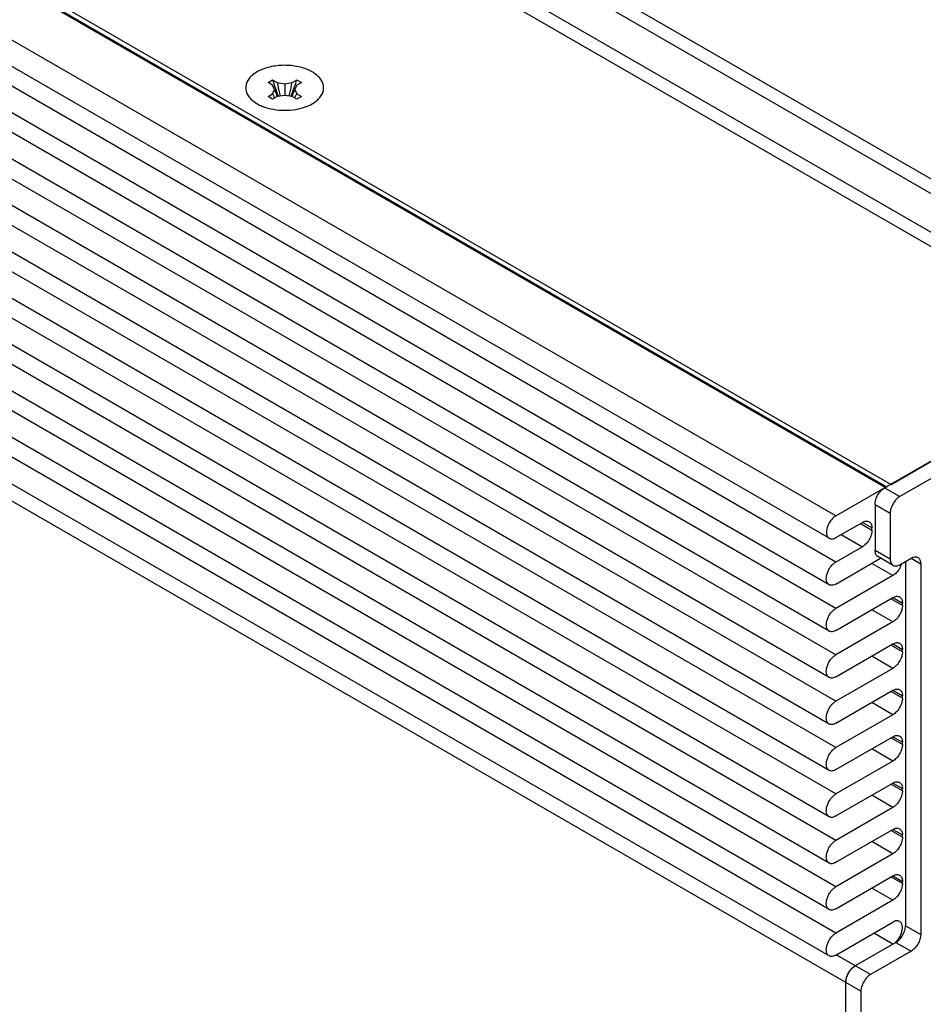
# Model space of a CAD drawing. Header units: inches. Extents: x 0 to 34, y 0 to 22.
# Tile 50 of 124: x 5.3 to 7.4, y 15.1 to 17.4. Entities that reach past the tile are written whole.
import ezdxf

# ---------------------------------------------------------------- set-up
doc = ezdxf.new("R2010")
doc.units = ezdxf.units.IN
doc.header["$LTSCALE"] = 1.87
doc.header["$MEASUREMENT"] = 0
doc.layers.get('0').update_dxf_attribs({"linetype": 'CONTINUOUS'})
doc.layers.add('02___PRT_ALL_AXES', color=7, linetype='CONTINUOUS')

msp = doc.modelspace()

# ---------------------------------------------------------------- linework, layer by layer
at = {"color": 3, "linetype": 'CONTINUOUS'}
for p, q in [((7.863, 16.61263), (1.85259, 20.08296)), ((7.90629, 16.62146), (1.90259, 20.08792)), ((8.19887, 16.54223), (2.18847, 20.01256)), ((8.22728, 16.55965), (2.23847, 20.01752)), ((1.32827, 19.78023), (7.33868, 16.30989)), ((7.33868, 16.30989), (7.863, 16.61263))]:
    msp.add_line(p, q, dxfattribs=at)
at = {"color": 7, "linetype": 'CONTINUOUS'}
for p, q in [((7.32454, 16.30275), (1.31413, 19.77308)), ((7.326, 16.30529), (1.31913, 19.77358)), ((7.21034, 16.23681), (1.19993, 19.70715)), ((7.19459, 16.18463), (1.18418, 19.65497)), ((7.21034, 16.12945), (1.19993, 19.59978)), ((7.19459, 16.07686), (1.18418, 19.54719)), ((7.21034, 16.02167), (1.19993, 19.49201)), ((7.19459, 15.96908), (1.18418, 19.43942)), ((7.21034, 15.9139), (1.19993, 19.38423)), ((7.19459, 15.86131), (1.18418, 19.33164)), ((7.21034, 15.80613), (1.19993, 19.27646)), ((7.19459, 15.75313), (1.18418, 19.22346)), ((7.21034, 15.69835), (1.19993, 19.16869)), ((7.19459, 15.64535), (1.18418, 19.11569)), ((7.21034, 15.59058), (1.19993, 19.06091)), ((7.19459, 15.53758), (1.18418, 19.00791)), ((7.21034, 15.4828), (1.19993, 18.95314)), ((7.19459, 15.42981), (1.18418, 18.90014)), ((7.21034, 15.37503), (1.19993, 18.84536)), ((7.19459, 15.32203), (1.18418, 18.79237)), ((7.21034, 15.26726), (1.19993, 18.73759)), ((7.19459, 15.21426), (1.18418, 18.68459)), ((7.26832, 15.13213), (1.1872, 18.64329)), ((5.89088, 17.24362), (5.90148, 17.24974)), ((5.90148, 17.2375), (5.89088, 17.24362)), ((5.90148, 17.24974), (5.91209, 17.24362)), ((5.90617, 17.22739), (5.90148, 17.2375)), ((5.91209, 17.24362), (5.92959, 17.24091)), ((5.92959, 17.24091), (5.94709, 17.24362)), ((5.92959, 17.24091), (5.92959, 17.21387)), ((5.94709, 17.24362), (5.9577, 17.24974)), ((5.9577, 17.2375), (5.95301, 17.22739)), ((5.9577, 17.24974), (5.96831, 17.24362)), ((5.96831, 17.24362), (5.9577, 17.2375)), ((5.89088, 17.21116), (5.90148, 17.21729)), ((5.90148, 17.20504), (5.89088, 17.21116)), ((5.90148, 17.21729), (5.90617, 17.22739)), ((5.91209, 17.21116), (5.90148, 17.20504)), ((5.92959, 17.21387), (5.91209, 17.21116)), ((5.94709, 17.21116), (5.92959, 17.21387)), ((5.9577, 17.20504), (5.94709, 17.21116)), ((5.95301, 17.22739), (5.9577, 17.21729)), ((5.9577, 17.21729), (5.96831, 17.21116)), ((5.96831, 17.21116), (5.9577, 17.20504)), ((7.21034, 16.23681), (7.86388, 16.61416)), ((7.89924, 16.59375), (7.35883, 16.28172)), ((7.32348, 16.30214), (7.35883, 16.28172)), ((7.3012, 16.26356), (7.33656, 16.24314)), ((7.3012, 16.26356), (7.3012, 16.1566)), ((7.33656, 16.24314), (7.33656, 16.13619)), ((7.21034, 16.18619), (7.27186, 16.22171)), ((7.26726, 16.21906), (7.29413, 16.20355)), ((7.29413, 16.20885), (7.27186, 16.22171)), ((7.29413, 16.20355), (7.29413, 16.20885)), ((7.22272, 16.19334), (7.27186, 16.16497)), ((7.27186, 16.16497), (7.21034, 16.12945)), ((7.33656, 16.13619), (7.3012, 16.1566)), ((7.21034, 16.07842), (7.31425, 16.13841)), ((7.34308, 16.12177), (7.30773, 16.14218)), ((7.35883, 16.12333), (7.38499, 16.13843)), ((7.37191, 16.13088), (7.37191, 15.28421)), ((7.385, 16.13844), (7.40727, 16.12558)), ((7.34257, 16.09802), (7.29343, 16.12639)), ((7.40727, 16.12558), (7.40727, 15.26379)), ((7.34257, 16.09802), (7.21034, 16.02167)), ((7.21034, 15.97064), (7.34257, 16.04699)), ((7.36484, 16.02883), (7.33797, 16.04434)), ((7.34257, 16.04699), (7.36484, 16.03413)), ((7.34257, 15.99025), (7.29343, 16.01862)), ((7.36484, 16.02883), (7.36484, 16.03413)), ((7.34257, 15.99025), (7.21034, 15.9139)), ((7.21034, 15.86287), (7.34257, 15.93922)), ((7.36484, 15.92105), (7.33797, 15.93657)), ((7.34257, 15.93922), (7.36484, 15.92636)), ((7.36484, 15.92105), (7.36484, 15.92636)), ((7.34257, 15.88247), (7.29343, 15.91085)), ((7.34257, 15.88247), (7.21034, 15.80613)), ((7.21034, 15.7551), (7.34257, 15.83144)), ((7.36484, 15.81328), (7.33797, 15.82879)), ((7.34257, 15.83145), (7.36484, 15.81859)), ((7.36484, 15.81328), (7.36484, 15.81859)), ((7.34257, 15.7747), (7.29343, 15.80307)), ((7.34257, 15.7747), (7.21034, 15.69835)), ((7.21034, 15.64732), (7.34257, 15.72367)), ((7.36484, 15.7055), (7.33797, 15.72102)), ((7.34257, 15.72367), (7.36484, 15.71081)), ((7.36484, 15.7055), (7.36484, 15.71081)), ((7.34257, 15.66692), (7.29343, 15.6953)), ((7.34257, 15.66692), (7.21034, 15.59058)), ((7.21034, 15.53955), (7.34257, 15.6159)), ((7.36484, 15.59773), (7.33797, 15.61324)), ((7.34257, 15.6159), (7.36484, 15.60304)), ((7.34257, 15.55915), (7.29343, 15.58752)), ((7.36484, 15.59773), (7.36484, 15.60304)), ((7.34257, 15.55915), (7.21034, 15.4828)), ((7.21034, 15.43177), (7.34257, 15.50812)), ((7.36484, 15.48996), (7.33797, 15.50547)), ((7.34257, 15.50812), (7.36484, 15.49526)), ((7.36484, 15.48996), (7.36484, 15.49526)), ((7.34257, 15.45138), (7.29343, 15.47975)), ((7.34257, 15.45138), (7.21034, 15.37503)), ((7.21034, 15.324), (7.34257, 15.40035)), ((7.34257, 15.40035), (7.36484, 15.38749)), ((7.36484, 15.38218), (7.33797, 15.39769)), ((7.36484, 15.38218), (7.36484, 15.38749)), ((7.34257, 15.3436), (7.29343, 15.37197)), ((7.34257, 15.3436), (7.21034, 15.26726)), ((7.21034, 15.21623), (7.34257, 15.29257)), ((7.37191, 15.28421), (7.40727, 15.26379)), ((7.34257, 15.24154), (7.29838, 15.26706)), ((7.34964, 15.24563), (7.25524, 15.19112)), ((7.34964, 15.24563), (7.38499, 15.22521)), ((7.2906, 15.17071), (7.21069, 15.21684)), ((7.38499, 15.22521), (7.2906, 15.17071)), ((7.23297, 15.15254), (7.23297, 13.79557)), ((7.26832, 15.13213), (7.26832, 13.77515))]:
    msp.add_line(p, q, dxfattribs=at)
for centre, radius, start, end in [((6.42116, 17.41332), 0.54481, 197.47198, 200.96404), ((6.53236, 17.37403), 0.63383, 191.87369, 194.15441), ((5.32682, 17.37403), 0.63383, 345.84559, 348.12631), ((5.43802, 17.41332), 0.54481, 339.03596, 342.52802), ((6.04727, 17.28929), 0.16259, 206.28521, 207.0899), ((6.04288, 17.28703), 0.15766, 207.08477, 210.12372), ((6.1613, 17.31653), 0.27025, 199.25919, 201.37217), ((6.153, 17.31332), 0.26136, 201.38063, 202.98155), ((6.45219, 17.42481), 0.57789, 200.92737, 201.65039), ((6.5354, 17.37478), 0.63696, 194.15269, 194.77554), ((5.32378, 17.37478), 0.63696, 345.22446, 345.84731), ((5.407, 17.42481), 0.57789, 338.34961, 339.07263), ((5.70618, 17.31332), 0.26136, 337.01845, 338.61937), ((5.69789, 17.31653), 0.27025, 338.62783, 340.74081), ((5.8163, 17.28703), 0.15766, 329.87628, 332.91523), ((5.81192, 17.28929), 0.16259, 332.9101, 333.71479), ((7.31228, 16.1413), 0.05319, 330.44824, 338.86335), ((7.31699, 16.1395), 0.04815, 338.83966, 343.50588), ((7.28648, 15.14736), 0.05426, 147.91913, 152.08087), ((7.28054, 15.15217), 0.04661, 135.28853, 139.41559), ((7.28005, 15.14989), 0.04735, 160.61687, 164.67963)]:
    msp.add_arc(centre, radius, start, end, dxfattribs=at)
for points in [[(5.91239, 17.21128), (5.9124, 17.21126), (5.91241, 17.21123), (5.91242, 17.21121)], [(5.94679, 17.21128), (5.94678, 17.21126), (5.94677, 17.21123), (5.94676, 17.21121)]]:
    msp.add_open_spline(points, degree=3, dxfattribs=at)
for points, knots in [([(7.3012, 16.26356), (7.3012, 16.26532), (7.30153, 16.26898), (7.30327, 16.2765), (7.30735, 16.28573), (7.3133, 16.29387), (7.31894, 16.29914), (7.32195, 16.30126), (7.32348, 16.30214)], [0, 0, 0, 0, 0.1141706, 0.2375596, 0.4999939, 0.7624316, 0.8858244, 1, 1, 1, 1]), ([(7.32954, 16.30325), (7.32921, 16.30344), (7.32845, 16.30371), (7.32719, 16.30374), (7.32585, 16.30341), (7.32497, 16.303), (7.32454, 16.30275)], [0, 0, 0, 0, 0.2177619, 0.4517701, 0.7118775, 1, 1, 1, 1]), ([(7.35883, 16.28172), (7.35731, 16.28084), (7.3543, 16.27873), (7.34866, 16.27346), (7.3427, 16.26532), (7.33863, 16.25609), (7.33688, 16.24857), (7.33656, 16.2449), (7.33656, 16.24314)], [0, 0, 0, 0, 0.1141756, 0.2375684, 0.5000061, 0.7624404, 0.8858294, 1, 1, 1, 1]), ([(7.21034, 16.23681), (7.20721, 16.23501), (7.20128, 16.23004), (7.19435, 16.22062), (7.19025, 16.21151), (7.18847, 16.20406), (7.18814, 16.20042), (7.18814, 16.19868)], [0, 0, 0, 0, 0.2367896, 0.4990983, 0.7619442, 0.8857757, 1, 1, 1, 1]), ([(7.27186, 16.22171), (7.27324, 16.22251), (7.27599, 16.22381), (7.28021, 16.22484), (7.28418, 16.22474), (7.28657, 16.22387), (7.28761, 16.22327)], [0, 0, 0, 0, 0.2891594, 0.5490457, 0.782332, 1, 1, 1, 1]), ([(7.28761, 16.22327), (7.28865, 16.22267), (7.29059, 16.22104), (7.29266, 16.21765), (7.29388, 16.21348), (7.29413, 16.21045), (7.29413, 16.20885)], [0, 0, 0, 0, 0.2176734, 0.450962, 0.7108462, 1, 1, 1, 1]), ([(7.29413, 16.20355), (7.29413, 16.1999), (7.29276, 16.1922), (7.28799, 16.18137), (7.281, 16.17183), (7.27502, 16.16679), (7.27186, 16.16497)], [0, 0, 0, 0, 0.2372135, 0.4999939, 0.7627776, 1, 1, 1, 1]), ([(7.18814, 16.19868), (7.18818, 16.19713), (7.18845, 16.19418), (7.18959, 16.19009), (7.19165, 16.18679), (7.19357, 16.18522), (7.19459, 16.18463)], [0, 0, 0, 0, 0.2880698, 0.5484181, 0.7815968, 1, 1, 1, 1]), ([(7.19459, 16.18463), (7.19563, 16.18404), (7.19802, 16.18317), (7.20198, 16.18306), (7.20621, 16.18409), (7.20896, 16.1854), (7.21034, 16.18619)], [0, 0, 0, 0, 0.2178463, 0.4509177, 0.7107665, 1, 1, 1, 1]), ([(7.30773, 16.14218), (7.30669, 16.14278), (7.30474, 16.14441), (7.30267, 16.1478), (7.30145, 16.15197), (7.3012, 16.15501), (7.3012, 16.1566)], [0, 0, 0, 0, 0.2177498, 0.4508923, 0.7104636, 1, 1, 1, 1]), ([(7.33656, 16.13619), (7.33656, 16.13459), (7.3368, 16.13156), (7.33803, 16.12739), (7.3401, 16.124), (7.34204, 16.12237), (7.34308, 16.12177)], [0, 0, 0, 0, 0.2895364, 0.5491077, 0.7822502, 1, 1, 1, 1]), ([(7.38499, 16.13843), (7.38638, 16.13923), (7.38913, 16.14054), (7.39335, 16.14156), (7.39732, 16.14146), (7.39971, 16.14059), (7.40074, 16.13999)], [0, 0, 0, 0, 0.289542, 0.5491153, 0.7822555, 1, 1, 1, 1]), ([(7.40074, 16.13999), (7.40178, 16.13939), (7.40373, 16.13776), (7.4058, 16.13438), (7.40702, 16.13021), (7.40727, 16.12717), (7.40727, 16.12558)], [0, 0, 0, 0, 0.2177498, 0.4508923, 0.7104636, 1, 1, 1, 1]), ([(7.19459, 16.07686), (7.19381, 16.07731), (7.19234, 16.07843), (7.1899, 16.08152), (7.18808, 16.08682), (7.18791, 16.09421), (7.18955, 16.10236), (7.19234, 16.1092), (7.1953, 16.11455), (7.19784, 16.11838), (7.20066, 16.12188), (7.20465, 16.1258), (7.20805, 16.12812), (7.21034, 16.12945)], [0, 0, 0, 0, 0.0429881, 0.0877539, 0.1873743, 0.30499, 0.439025, 0.5835607, 0.6578415, 0.7319589, 0.8041702, 0.8730117, 1, 1, 1, 1]), ([(7.35855, 16.11506), (7.35652, 16.11147), (7.35293, 16.10648), (7.34719, 16.10108), (7.34412, 16.09892), (7.34257, 16.09802)], [0, 0, 0, 0, 0.524886, 0.7719811, 1, 1, 1, 1]), ([(7.34308, 16.12177), (7.34412, 16.12117), (7.34651, 16.1203), (7.35047, 16.1202), (7.3547, 16.12122), (7.35745, 16.12253), (7.35883, 16.12333)], [0, 0, 0, 0, 0.2177445, 0.4508847, 0.710458, 1, 1, 1, 1]), ([(7.21034, 16.07842), (7.20896, 16.07762), (7.20621, 16.07632), (7.20198, 16.07529), (7.19801, 16.07539), (7.19563, 16.07626), (7.19459, 16.07686)], [0, 0, 0, 0, 0.2891309, 0.5490266, 0.7823177, 1, 1, 1, 1]), ([(7.34257, 16.04699), (7.34395, 16.04779), (7.3467, 16.04909), (7.35092, 16.05012), (7.35489, 16.05002), (7.35728, 16.04915), (7.35832, 16.04855)], [0, 0, 0, 0, 0.2891594, 0.5490457, 0.782332, 1, 1, 1, 1]), ([(7.35832, 16.04855), (7.35936, 16.04795), (7.3613, 16.04632), (7.36337, 16.04293), (7.3646, 16.03876), (7.36484, 16.03573), (7.36484, 16.03413)], [0, 0, 0, 0, 0.2176734, 0.450962, 0.7108462, 1, 1, 1, 1]), ([(7.19459, 15.96908), (7.19381, 15.96953), (7.19234, 15.97066), (7.1899, 15.97375), (7.18808, 15.97905), (7.18791, 15.98643), (7.18955, 15.99458), (7.19234, 16.00143), (7.1953, 16.00677), (7.19784, 16.01061), (7.20066, 16.01411), (7.20465, 16.01803), (7.20805, 16.02035), (7.21034, 16.02167)], [0, 0, 0, 0, 0.0429881, 0.0877539, 0.1873743, 0.30499, 0.439025, 0.5835607, 0.6578415, 0.7319589, 0.8041702, 0.8730117, 1, 1, 1, 1]), ([(7.36484, 16.02883), (7.36484, 16.02518), (7.36347, 16.01747), (7.3587, 16.00665), (7.35171, 15.99711), (7.34573, 15.99207), (7.34257, 15.99025)], [0, 0, 0, 0, 0.2372135, 0.4999939, 0.7627776, 1, 1, 1, 1]), ([(7.21034, 15.97064), (7.20896, 15.96985), (7.20621, 15.96854), (7.20198, 15.96752), (7.19801, 15.96762), (7.19563, 15.96848), (7.19459, 15.96908)], [0, 0, 0, 0, 0.2891309, 0.5490266, 0.7823177, 1, 1, 1, 1]), ([(7.34257, 15.93922), (7.34395, 15.94001), (7.3467, 15.94132), (7.35092, 15.94235), (7.35489, 15.94224), (7.35728, 15.94138), (7.35832, 15.94078)], [0, 0, 0, 0, 0.2891594, 0.5490457, 0.782332, 1, 1, 1, 1]), ([(7.35832, 15.94078), (7.35936, 15.94018), (7.3613, 15.93854), (7.36337, 15.93516), (7.3646, 15.93099), (7.36484, 15.92795), (7.36484, 15.92636)], [0, 0, 0, 0, 0.2176734, 0.450962, 0.7108462, 1, 1, 1, 1]), ([(7.19459, 15.86131), (7.19381, 15.86176), (7.19234, 15.86289), (7.1899, 15.86597), (7.18808, 15.87127), (7.18791, 15.87866), (7.18955, 15.88681), (7.19234, 15.89366), (7.1953, 15.899), (7.19784, 15.90283), (7.20066, 15.90633), (7.20465, 15.91025), (7.20805, 15.91258), (7.21034, 15.9139)], [0, 0, 0, 0, 0.0429881, 0.0877539, 0.1873743, 0.30499, 0.439025, 0.5835607, 0.6578415, 0.7319589, 0.8041702, 0.8730117, 1, 1, 1, 1]), ([(7.36484, 15.92105), (7.36484, 15.9174), (7.36347, 15.9097), (7.3587, 15.89888), (7.35171, 15.88933), (7.34573, 15.8843), (7.34257, 15.88247)], [0, 0, 0, 0, 0.2372135, 0.4999939, 0.7627776, 1, 1, 1, 1]), ([(7.21034, 15.86287), (7.20896, 15.86207), (7.20621, 15.86077), (7.20198, 15.85974), (7.19801, 15.85984), (7.19563, 15.86071), (7.19459, 15.86131)], [0, 0, 0, 0, 0.2891309, 0.5490266, 0.7823177, 1, 1, 1, 1]), ([(7.34257, 15.83144), (7.34395, 15.83224), (7.3467, 15.83354), (7.35092, 15.83457), (7.35489, 15.83447), (7.35728, 15.8336), (7.35832, 15.833)], [0, 0, 0, 0, 0.2891594, 0.5490457, 0.782332, 1, 1, 1, 1]), ([(7.35832, 15.833), (7.35936, 15.8324), (7.3613, 15.83077), (7.36337, 15.82738), (7.3646, 15.82321), (7.36484, 15.82018), (7.36484, 15.81859)], [0, 0, 0, 0, 0.2176734, 0.450962, 0.7108462, 1, 1, 1, 1]), ([(7.36484, 15.81328), (7.36484, 15.80963), (7.36347, 15.80193), (7.3587, 15.79111), (7.35171, 15.78156), (7.34573, 15.77652), (7.34257, 15.7747)], [0, 0, 0, 0, 0.2372135, 0.4999939, 0.7627776, 1, 1, 1, 1]), ([(7.19459, 15.75313), (7.19382, 15.75359), (7.19235, 15.75472), (7.18989, 15.7578), (7.18807, 15.7631), (7.18791, 15.7705), (7.18957, 15.77866), (7.19292, 15.78694), (7.19769, 15.79471), (7.20348, 15.80129), (7.20801, 15.80478), (7.21034, 15.80613)], [0, 0, 0, 0, 0.0430009, 0.0875566, 0.1867782, 0.3041392, 0.4378467, 0.5822981, 0.7294988, 0.871312, 1, 1, 1, 1]), ([(7.21034, 15.7551), (7.20894, 15.75429), (7.2062, 15.75286), (7.202, 15.75151), (7.19798, 15.75159), (7.19562, 15.75252), (7.19459, 15.75313)], [0, 0, 0, 0, 0.2913746, 0.5537282, 0.7842537, 1, 1, 1, 1]), ([(7.34257, 15.72367), (7.34395, 15.72447), (7.3467, 15.72577), (7.35092, 15.7268), (7.35489, 15.72669), (7.35728, 15.72583), (7.35832, 15.72523)], [0, 0, 0, 0, 0.2891594, 0.5490457, 0.782332, 1, 1, 1, 1]), ([(7.35832, 15.72523), (7.35936, 15.72463), (7.3613, 15.723), (7.36337, 15.71961), (7.3646, 15.71544), (7.36484, 15.7124), (7.36484, 15.71081)], [0, 0, 0, 0, 0.2176734, 0.450962, 0.7108462, 1, 1, 1, 1]), ([(7.19459, 15.64535), (7.19382, 15.64581), (7.19235, 15.64695), (7.18989, 15.65002), (7.18807, 15.65533), (7.18791, 15.66272), (7.18957, 15.67089), (7.19292, 15.67917), (7.19769, 15.68693), (7.20348, 15.69352), (7.20801, 15.69701), (7.21034, 15.69835)], [0, 0, 0, 0, 0.0430009, 0.0875566, 0.1867782, 0.3041392, 0.4378467, 0.5822981, 0.7294988, 0.871312, 1, 1, 1, 1]), ([(7.36484, 15.7055), (7.36484, 15.70185), (7.36347, 15.69415), (7.3587, 15.68333), (7.35171, 15.67379), (7.34573, 15.66875), (7.34257, 15.66692)], [0, 0, 0, 0, 0.2372135, 0.4999939, 0.7627776, 1, 1, 1, 1]), ([(7.21034, 15.64732), (7.20894, 15.64651), (7.2062, 15.64509), (7.202, 15.64374), (7.19798, 15.64381), (7.19562, 15.64474), (7.19459, 15.64535)], [0, 0, 0, 0, 0.2913746, 0.5537282, 0.7842537, 1, 1, 1, 1]), ([(7.34257, 15.6159), (7.34395, 15.61669), (7.3467, 15.618), (7.35092, 15.61902), (7.35489, 15.61892), (7.35728, 15.61806), (7.35832, 15.61746)], [0, 0, 0, 0, 0.2891594, 0.5490457, 0.782332, 1, 1, 1, 1]), ([(7.35832, 15.61746), (7.35936, 15.61686), (7.3613, 15.61522), (7.36337, 15.61184), (7.3646, 15.60766), (7.36484, 15.60463), (7.36484, 15.60304)], [0, 0, 0, 0, 0.2176734, 0.450962, 0.7108462, 1, 1, 1, 1]), ([(7.19459, 15.53758), (7.19382, 15.53804), (7.19235, 15.53917), (7.18989, 15.54225), (7.18807, 15.54756), (7.18791, 15.55495), (7.18957, 15.56311), (7.19292, 15.5714), (7.19769, 15.57916), (7.20348, 15.58575), (7.20801, 15.58923), (7.21034, 15.59058)], [0, 0, 0, 0, 0.0430009, 0.0875566, 0.1867782, 0.3041392, 0.4378467, 0.5822981, 0.7294988, 0.871312, 1, 1, 1, 1]), ([(7.36484, 15.59773), (7.36484, 15.59408), (7.36347, 15.58638), (7.3587, 15.57556), (7.35171, 15.56601), (7.34573, 15.56098), (7.34257, 15.55915)], [0, 0, 0, 0, 0.2372135, 0.4999939, 0.7627776, 1, 1, 1, 1]), ([(7.21034, 15.53955), (7.20894, 15.53874), (7.2062, 15.53732), (7.202, 15.53596), (7.19798, 15.53604), (7.19562, 15.53697), (7.19459, 15.53758)], [0, 0, 0, 0, 0.2913746, 0.5537282, 0.7842537, 1, 1, 1, 1]), ([(7.34257, 15.50812), (7.34395, 15.50892), (7.3467, 15.51022), (7.35092, 15.51125), (7.35489, 15.51115), (7.35728, 15.51028), (7.35832, 15.50968)], [0, 0, 0, 0, 0.2891594, 0.5490457, 0.782332, 1, 1, 1, 1]), ([(7.36484, 15.48996), (7.36484, 15.4863), (7.36347, 15.4786), (7.3587, 15.46778), (7.35171, 15.45824), (7.34573, 15.4532), (7.34257, 15.45138)], [0, 0, 0, 0, 0.2372135, 0.4999939, 0.7627776, 1, 1, 1, 1]), ([(7.35832, 15.50968), (7.35936, 15.50908), (7.3613, 15.50745), (7.36337, 15.50406), (7.3646, 15.49989), (7.36484, 15.49686), (7.36484, 15.49526)], [0, 0, 0, 0, 0.2176734, 0.450962, 0.7108462, 1, 1, 1, 1]), ([(7.19459, 15.42981), (7.19382, 15.43027), (7.19235, 15.4314), (7.18989, 15.43448), (7.18807, 15.43978), (7.18791, 15.44718), (7.18957, 15.45534), (7.19292, 15.46362), (7.19769, 15.47138), (7.20348, 15.47797), (7.20801, 15.48146), (7.21034, 15.4828)], [0, 0, 0, 0, 0.0430009, 0.0875566, 0.1867782, 0.3041392, 0.4378467, 0.5822981, 0.7294988, 0.871312, 1, 1, 1, 1]), ([(7.21034, 15.43177), (7.20894, 15.43096), (7.2062, 15.42954), (7.202, 15.42819), (7.19798, 15.42826), (7.19562, 15.42919), (7.19459, 15.42981)], [0, 0, 0, 0, 0.2913746, 0.5537282, 0.7842537, 1, 1, 1, 1]), ([(7.34257, 15.40035), (7.34395, 15.40114), (7.3467, 15.40245), (7.35092, 15.40348), (7.35489, 15.40337), (7.35728, 15.40251), (7.35832, 15.40191)], [0, 0, 0, 0, 0.2891594, 0.5490457, 0.782332, 1, 1, 1, 1]), ([(7.35832, 15.40191), (7.35936, 15.40131), (7.3613, 15.39967), (7.36337, 15.39629), (7.3646, 15.39212), (7.36484, 15.38908), (7.36484, 15.38749)], [0, 0, 0, 0, 0.2176734, 0.450962, 0.7108462, 1, 1, 1, 1]), ([(7.36484, 15.38218), (7.36484, 15.37853), (7.36347, 15.37083), (7.3587, 15.36001), (7.35171, 15.35046), (7.34573, 15.34543), (7.34257, 15.3436)], [0, 0, 0, 0, 0.2372135, 0.4999939, 0.7627776, 1, 1, 1, 1]), ([(7.19459, 15.32203), (7.19382, 15.32249), (7.19235, 15.32362), (7.18989, 15.3267), (7.18807, 15.33201), (7.18791, 15.3394), (7.18957, 15.34756), (7.19292, 15.35585), (7.19769, 15.36361), (7.20348, 15.3702), (7.20801, 15.37368), (7.21034, 15.37503)], [0, 0, 0, 0, 0.0430009, 0.0875566, 0.1867782, 0.3041392, 0.4378467, 0.5822981, 0.7294988, 0.871312, 1, 1, 1, 1]), ([(7.21034, 15.324), (7.20894, 15.32319), (7.2062, 15.32177), (7.202, 15.32042), (7.19798, 15.32049), (7.19562, 15.32142), (7.19459, 15.32203)], [0, 0, 0, 0, 0.2913746, 0.5537282, 0.7842537, 1, 1, 1, 1]), ([(7.35831, 15.29453), (7.35728, 15.29514), (7.35492, 15.29607), (7.3509, 15.2962), (7.3467, 15.29483), (7.34398, 15.29339), (7.34257, 15.29257)], [0, 0, 0, 0, 0.2158913, 0.4461178, 0.7079725, 1, 1, 1, 1]), ([(7.34964, 15.24563), (7.35116, 15.24651), (7.35417, 15.24862), (7.35982, 15.25389), (7.36577, 15.26203), (7.36984, 15.27126), (7.37159, 15.27878), (7.37191, 15.28245), (7.37191, 15.28421)], [0, 0, 0, 0, 0.1141756, 0.2375684, 0.5000061, 0.7624404, 0.8858294, 1, 1, 1, 1]), ([(7.36336, 15.27004), (7.36409, 15.27266), (7.36503, 15.2777), (7.36477, 15.28488), (7.36293, 15.29001), (7.36051, 15.29299), (7.35907, 15.29409), (7.35831, 15.29453)], [0, 0, 0, 0, 0.3048104, 0.5723582, 0.7992671, 0.9013475, 1, 1, 1, 1]), ([(7.19459, 15.21426), (7.19382, 15.21472), (7.19235, 15.21585), (7.18989, 15.21893), (7.18807, 15.22423), (7.18791, 15.23163), (7.18957, 15.23979), (7.19292, 15.24807), (7.19769, 15.25584), (7.20348, 15.26242), (7.20801, 15.26591), (7.21034, 15.26726)], [0, 0, 0, 0, 0.0430009, 0.0875566, 0.1867782, 0.3041392, 0.4378467, 0.5822981, 0.7294988, 0.871312, 1, 1, 1, 1]), ([(7.35859, 15.25864), (7.3591, 15.25956), (7.36102, 15.26321), (7.36253, 15.26708), (7.36336, 15.27004)], [0, 0, 0, 0, 0.2548032, 1, 1, 1, 1]), ([(7.40727, 15.26379), (7.40727, 15.26203), (7.40694, 15.25837), (7.4052, 15.25085), (7.40112, 15.24162), (7.39517, 15.23348), (7.38953, 15.22821), (7.38652, 15.22609), (7.38499, 15.22521)], [0, 0, 0, 0, 0.1141706, 0.2375596, 0.4999939, 0.7624316, 0.8858244, 1, 1, 1, 1]), ([(7.34257, 15.24154), (7.34333, 15.24198), (7.34648, 15.244), (7.34931, 15.24652), (7.35127, 15.24861)], [0, 0, 0, 0, 0.2344177, 1, 1, 1, 1]), ([(7.35127, 15.24861), (7.35196, 15.24935), (7.3547, 15.25247), (7.35705, 15.25592), (7.35859, 15.25864)], [0, 0, 0, 0, 0.245013, 1, 1, 1, 1]), ([(7.21034, 15.21623), (7.20894, 15.21542), (7.2062, 15.21399), (7.202, 15.21264), (7.19798, 15.21272), (7.19562, 15.21365), (7.19459, 15.21426)], [0, 0, 0, 0, 0.2913746, 0.5537282, 0.7842537, 1, 1, 1, 1]), ([(7.23297, 15.15254), (7.23297, 15.1543), (7.23329, 15.15797), (7.23504, 15.16549), (7.23911, 15.17471), (7.24506, 15.18285), (7.25071, 15.18813), (7.25372, 15.19024), (7.25524, 15.19112)], [0, 0, 0, 0, 0.1141706, 0.2375596, 0.4999939, 0.7624316, 0.8858244, 1, 1, 1, 1]), ([(7.23854, 15.17277), (7.23823, 15.17219), (7.23705, 15.16986), (7.23604, 15.16745), (7.23539, 15.16561)], [0, 0, 0, 0, 0.2526136, 1, 1, 1, 1]), ([(7.24514, 15.18249), (7.24472, 15.182), (7.24306, 15.17999), (7.24155, 15.17785), (7.24051, 15.17618)], [0, 0, 0, 0, 0.2469336, 1, 1, 1, 1]), ([(7.25524, 15.19112), (7.25456, 15.19073), (7.25175, 15.18895), (7.2492, 15.18677), (7.24741, 15.18496)], [0, 0, 0, 0, 0.2355796, 1, 1, 1, 1]), ([(7.2906, 15.17071), (7.28907, 15.16983), (7.28606, 15.16772), (7.28042, 15.16244), (7.27447, 15.1543), (7.27039, 15.14508), (7.26865, 15.13755), (7.26832, 15.13389), (7.26832, 15.13213)], [0, 0, 0, 0, 0.1141756, 0.2375684, 0.5000061, 0.7624404, 0.8858294, 1, 1, 1, 1]), ([(7.23439, 15.1624), (7.23416, 15.16156), (7.23338, 15.15832), (7.23297, 15.15499), (7.23297, 15.15254)], [0, 0, 0, 0, 0.2636807, 1, 1, 1, 1])]:
    msp.add_open_spline(points, degree=3, knots=knots, dxfattribs=at)
at = {"layer": '02___PRT_ALL_AXES', "color": 3, "linetype": 'CONTINUOUS'}
msp.add_line((5.85823, 17.19936), (5.8656, 17.19452), dxfattribs=at)
for points, knots in [([(5.99359, 17.26842), (5.98939, 17.27085), (5.98022, 17.27515), (5.96533, 17.27982), (5.94918, 17.2828), (5.92684, 17.2844), (5.90451, 17.28245), (5.88367, 17.27685), (5.86989, 17.27115), (5.85815, 17.26404), (5.84885, 17.25575), (5.84234, 17.24649), (5.83895, 17.23651), (5.83898, 17.22626), (5.84242, 17.21629), (5.84899, 17.20703), (5.8549, 17.20181), (5.85822, 17.19935)], [0, 0, 0, 0, 0.0663883, 0.1379969, 0.2132865, 0.2906753, 0.4443234, 0.5172582, 0.5854943, 0.6479796, 0.7043083, 0.7549151, 0.801367, 0.8462943, 0.8927833, 0.9434944, 1, 1, 1, 1]), ([(6.00097, 17.19935), (6.00415, 17.20171), (6.00986, 17.20672), (6.01631, 17.21553), (6.01992, 17.22502), (6.02042, 17.23482), (6.01778, 17.24445), (6.0122, 17.25351), (6.00397, 17.26173), (5.99726, 17.2663), (5.99359, 17.26842)], [0, 0, 0, 0, 0.1379219, 0.2623194, 0.3765077, 0.486141, 0.5981319, 0.7188022, 0.8523959, 1, 1, 1, 1]), ([(5.8656, 17.19452), (5.86666, 17.19391), (5.87112, 17.19146), (5.87578, 17.18939), (5.87938, 17.188)], [0, 0, 0, 0, 0.2411881, 1, 1, 1, 1]), ([(5.87938, 17.188), (5.88708, 17.18504), (5.90362, 17.18066), (5.92937, 17.1785), (5.95512, 17.18059), (5.97169, 17.18491), (5.97941, 17.18785)], [0, 0, 0, 0, 0.2428111, 0.4998041, 0.7569781, 1, 1, 1, 1]), ([(5.97941, 17.18785), (5.98143, 17.18862), (5.98896, 17.19174), (5.99615, 17.19578), (6.00097, 17.19935)], [0, 0, 0, 0, 0.2646347, 1, 1, 1, 1])]:
    msp.add_open_spline(points, degree=3, knots=knots, dxfattribs=at)

doc.saveas('drawing.dxf')
